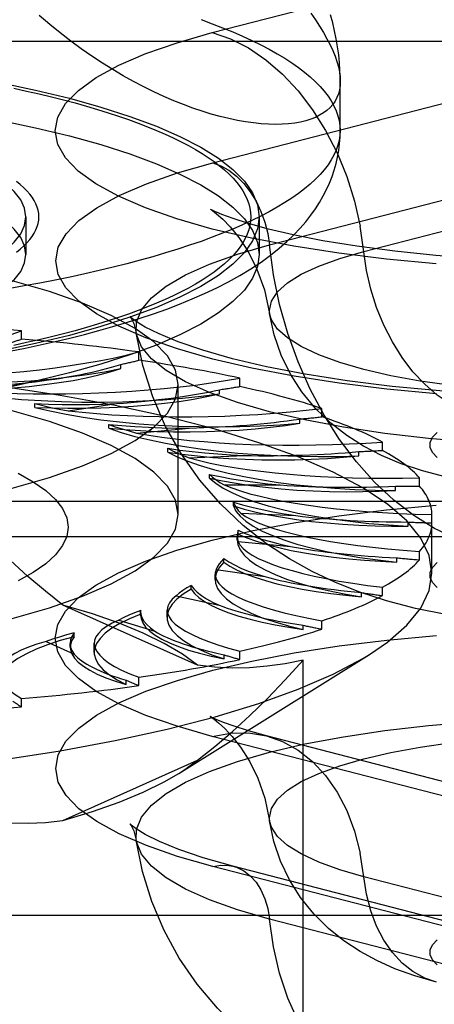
# Model space of a CAD drawing. Header units: inches. Extents: x 0 to 243, y 0 to 157.
# Tile 223 of 256: x 102.9 to 103.22, y 114.883 to 115.643. Entities that reach past the tile are written whole.
import ezdxf

# ---------------------------------------------------------------- set-up
doc = ezdxf.new("R2010")
doc.units = ezdxf.units.IN
doc.header["$LTSCALE"] = 13.357143
doc.header["$MEASUREMENT"] = 0
doc.linetypes.add('HIDDEN', pattern=[0.2, 0.1, -0.1])
doc.layers.get('0').update_dxf_attribs({"linetype": 'CONTINUOUS'})
doc.layers.add('DEFAULT_2', color=8, linetype='HIDDEN')

msp = doc.modelspace()

# ---------------------------------------------------------------- linework, layer by layer
at = {"color": 7, "linetype": 'Continuous'}
msp.add_line((103.14698, 115.55742), (103.14698, 115.5955), dxfattribs=at)
for points in [[(103.14698, 115.59542), (103.14681, 115.59201), (103.14633, 115.58878), (103.14553, 115.5857), (103.14441, 115.5828), (103.14296, 115.58007), (103.14121, 115.57751), (103.13914, 115.57514), (103.13676, 115.57295), (103.13408, 115.57095), (103.13109, 115.56915), (103.12781, 115.56754), (103.12423, 115.56613), (103.12037, 115.56493), (103.11623, 115.56393), (103.11182, 115.56316), (103.10714, 115.5626), (103.1022, 115.56227), (103.09701, 115.56217), (103.09158, 115.5623), (103.08592, 115.56267), (103.08003, 115.56328), (103.07392, 115.56414), (103.06761, 115.56525), (103.06109, 115.56662), (103.05439, 115.56825), (103.04751, 115.57015), (103.04047, 115.57231), (103.03327, 115.57475), (103.02594, 115.57745), (103.01847, 115.58044), (103.01088, 115.58372), (103.00318, 115.58728), (102.99537, 115.59113), (102.98748, 115.59528), (102.97952, 115.59973), (102.97149, 115.60447), (102.96342, 115.60951), (102.95531, 115.61487), (102.94717, 115.62052), (102.93903, 115.62649), (102.9309, 115.63276), (102.92279, 115.63934), (102.91472, 115.64622)], [(103.14698, 115.59542), (103.14696, 115.59781), (103.14677, 115.60379), (103.14638, 115.6098), (103.14577, 115.61586), (103.14495, 115.62196), (103.14392, 115.62809), (103.14266, 115.63427), (103.14119, 115.64045), (103.13952, 115.6466)], [(103.14698, 115.55742), (103.14678, 115.55361), (103.1462, 115.5498), (103.14524, 115.546), (103.14389, 115.5422), (103.14216, 115.53842), (103.14005, 115.53465), (103.13756, 115.53089), (103.13468, 115.52715), (103.13143, 115.52343), (103.12781, 115.51974), (103.12381, 115.51607), (103.11945, 115.51243), (103.11471, 115.50882), (103.10961, 115.50525), (103.10416, 115.50171), (103.09835, 115.49821), (103.09218, 115.49474), (103.08567, 115.49133), (103.07881, 115.48795), (103.07162, 115.48463), (103.06409, 115.48135), (103.05623, 115.47813), (103.04805, 115.47496), (103.03955, 115.47185), (103.03074, 115.46879), (103.02162, 115.4658), (103.0122, 115.46287), (103.00249, 115.46001), (102.9925, 115.45721), (102.98222, 115.45448), (102.97168, 115.45182), (102.96086, 115.44923), (102.94979, 115.44672), (102.93847, 115.44428), (102.9269, 115.44192), (102.9151, 115.43964), (102.90308, 115.43744), (102.89084, 115.43532)], [(103.07801, 115.45068), (103.0859, 115.45589), (103.09319, 115.46117), (103.09987, 115.46647), (103.10587, 115.4717), (103.11129, 115.47689), (103.11613, 115.48199), (103.12048, 115.48704), (103.12439, 115.49203), (103.12791, 115.497), (103.13108, 115.50196), (103.13392, 115.50691), (103.13644, 115.51187), (103.13867, 115.51683), (103.14063, 115.52181), (103.14232, 115.52682), (103.14374, 115.53187), (103.14491, 115.53695), (103.14581, 115.54203), (103.14646, 115.54713), (103.14685, 115.55226), (103.14698, 115.55742)], [(103.08343, 115.45426), (103.0832, 115.45256), (103.07939, 115.44338), (103.07304, 115.43429), (103.06422, 115.42534), (103.05295, 115.41657), (103.03929, 115.40804), (103.02331, 115.39978), (103.0051, 115.39183), (102.98474, 115.38424), (102.96235, 115.37705), (102.93803, 115.37029), (102.91191, 115.36399), (102.88411, 115.3582), (102.8548, 115.35293), (102.8241, 115.34822), (102.79218, 115.34408), (102.75921, 115.34055), (102.72534, 115.33763)], [(102.89189, 115.38715), (102.90379, 115.38951), (102.91552, 115.39197), (102.92707, 115.39454), (102.93845, 115.39723), (102.94965, 115.40003), (102.96067, 115.40295), (102.97151, 115.40599), (102.98216, 115.40917), (102.99264, 115.41249), (103.00294, 115.41596), (103.01307, 115.41959), (103.02301, 115.4234), (103.03278, 115.42741), (103.04236, 115.43162), (103.05171, 115.43605), (103.06083, 115.44072), (103.06961, 115.4456), (103.07801, 115.45068)]]:
    msp.add_lwpolyline(points, dxfattribs=at)
at = {"layer": 'DEFAULT_2', "color": 8, "linetype": 'HIDDEN'}
for p, q in [((103.04826, 115.63295), (103.28121, 115.69324)), ((104.20048, 115.62604), (100.02198, 115.62604)), ((103.04857, 115.53241), (103.28152, 115.59271)), ((103.09233, 115.4691), (103.32529, 115.5294)), ((103.16518, 115.46403), (103.39813, 115.52432)), ((102.90448, 115.49077), (102.90448, 115.46179)), ((103.08448, 115.49077), (103.08448, 115.46179)), ((103.08448, 115.46179), (103.08343, 115.45426)), ((102.90111, 115.39639), (102.90111, 115.40282)), ((102.99153, 115.38), (102.99153, 115.38644)), ((102.97771, 115.37365), (102.97771, 115.37686)), ((103.06958, 115.3598), (103.06958, 115.36623)), ((102.8733, 115.35558), (102.90638, 115.36276)), ((103.02198, 115.26088), (103.02198, 115.36134)), ((103.05384, 115.35411), (103.05384, 115.35733)), ((102.91138, 115.34371), (102.91138, 115.34664)), ((102.93693, 115.34105), (102.97434, 115.34664)), ((103.1329, 115.3364), (103.1329, 115.34283)), ((103.11572, 115.33146), (103.11572, 115.33467)), ((102.96844, 115.32762), (102.96844, 115.33054)), ((102.98986, 115.32389), (103.03044, 115.32772)), ((103.01383, 115.3092), (103.01383, 115.31212)), ((103.17955, 115.31051), (103.17955, 115.31694)), ((103.03047, 115.30462), (103.073, 115.30656)), ((103.16145, 115.30636), (103.16145, 115.30958)), ((103.04618, 115.28902), (103.04618, 115.29195)), ((103.20812, 115.28291), (103.20812, 115.28934)), ((103.05752, 115.28381), (103.10071, 115.28381)), ((103.18965, 115.27959), (103.18965, 115.28281)), ((104.20048, 115.27094), (100.14698, 115.27094)), ((103.0645, 115.2677), (103.0645, 115.27062)), ((103.07021, 115.26209), (103.11274, 115.26015)), ((103.21774, 115.21575), (103.21774, 115.26088)), ((103.19946, 115.25196), (103.19946, 115.25518)), ((100.14698, 115.24402), (104.20048, 115.24402)), ((103.06747, 115.2414), (103.06747, 115.24432)), ((103.06823, 115.24587), (103.06748, 115.24139)), ((103.06823, 115.24587), (103.06823, 115.2488)), ((103.06813, 115.24014), (103.10872, 115.23632)), ((103.05727, 115.22421), (103.05727, 115.22714)), ((103.19059, 115.22431), (103.19059, 115.22753)), ((103.20812, 115.22599), (103.20812, 115.23242)), ((103.05051, 115.21094), (103.05051, 115.2148)), ((103.05136, 115.21862), (103.08876, 115.21303)), ((103.03193, 115.20338), (103.03193, 115.2063)), ((103.17955, 115.19839), (103.17955, 115.20482)), ((103.02041, 115.19818), (103.05349, 115.19099)), ((103.1633, 115.19748), (103.1633, 115.2007)), ((103.03688, 115.14456), (102.93303, 115.19112)), ((102.99301, 115.18691), (102.99298, 115.18615)), ((102.99298, 115.18323), (102.99298, 115.18616)), ((102.99301, 115.18399), (102.99298, 115.18323)), ((102.99301, 115.18399), (102.99301, 115.18692)), ((103.01336, 115.1817), (103.01336, 115.18722)), ((102.9762, 115.17944), (103.00396, 115.17087)), ((103.11842, 115.17229), (103.11842, 115.1755)), ((103.1329, 115.1725), (103.1329, 115.17893)), ((102.94167, 115.16666), (102.94167, 115.16958)), ((102.9201, 115.16297), (102.94169, 115.15329)), ((102.93864, 115.15852), (102.93864, 115.16145)), ((102.95716, 115.15457), (102.95716, 115.16154)), ((103.02235, 115.06106), (103.16954, 115.15303)), ((103.05732, 115.14949), (103.05732, 115.1527)), ((103.06958, 115.1491), (103.06958, 115.15553)), ((103.11845, 114.7574), (103.11845, 115.14859)), ((102.98185, 115.12978), (102.98185, 115.133)), ((102.99153, 115.12889), (102.99153, 115.13533)), ((102.90111, 115.11251), (102.90111, 115.11894)), ((103.32306, 115.0298), (103.09011, 115.09009)), ((103.28121, 115.02944), (103.04826, 115.08973)), ((102.93303, 115.02488), (103.03688, 115.07143)), ((103.28152, 114.92906), (103.04857, 114.98935)), ((103.29718, 114.92919), (103.06423, 114.98949)), ((103.39813, 114.92104), (103.16518, 114.98133)), ((100.02198, 114.95163), (104.16748, 114.95163)), ((103.32529, 114.8884), (103.09233, 114.9487))]:
    msp.add_line(p, q, dxfattribs=at)
for points in [[(103.12423, 115.64809), (103.12781, 115.6429), (103.13109, 115.63786), (103.13408, 115.63295), (103.13676, 115.62819), (103.13914, 115.62358), (103.14121, 115.6191), (103.14296, 115.61478), (103.14441, 115.6106), (103.14553, 115.60657), (103.14633, 115.6027), (103.14681, 115.59898), (103.14698, 115.59542)], [(103.03955, 115.64299), (103.04805, 115.63988), (103.05623, 115.63671), (103.06409, 115.63349), (103.07162, 115.63021), (103.07881, 115.62689), (103.08567, 115.62352), (103.09218, 115.6201), (103.09835, 115.61664), (103.10416, 115.61313), (103.10961, 115.60959), (103.11471, 115.60602), (103.11945, 115.60241), (103.12381, 115.59877), (103.12781, 115.5951), (103.13143, 115.59141), (103.13468, 115.58769), (103.13756, 115.58395), (103.14005, 115.5802), (103.14216, 115.57642), (103.14389, 115.57264), (103.14524, 115.56884), (103.1462, 115.56504), (103.14678, 115.56123), (103.14698, 115.55742)], [(103.22106, 115.45459), (103.18275, 115.45813), (103.14598, 115.46263), (103.11108, 115.46803), (103.07841, 115.47431), (103.04826, 115.48137), (103.02096, 115.48918), (102.99672, 115.49763), (102.97583, 115.50667), (102.95844, 115.51618), (102.94476, 115.5261), (102.93489, 115.53631), (102.92896, 115.54672), (102.92697, 115.55724), (102.92902, 115.56776), (102.935, 115.57817), (102.94493, 115.58837), (102.95866, 115.59828), (102.97614, 115.6078), (102.99707, 115.61683), (103.02107, 115.62519), (103.04826, 115.63295)], [(103.04826, 115.63295), (103.0623, 115.62817), (103.07614, 115.62117), (103.08958, 115.61206), (103.10244, 115.60095), (103.11453, 115.588), (103.12568, 115.57341), (103.13573, 115.55737), (103.14454, 115.54012), (103.15199, 115.5219), (103.15796, 115.50296), (103.16238, 115.48358)], [(102.58448, 115.62018), (102.62024, 115.61985), (102.65563, 115.61886), (102.69076, 115.61722), (102.72534, 115.61494), (102.75921, 115.61202), (102.79218, 115.60849), (102.8241, 115.60435), (102.8548, 115.59964), (102.88411, 115.59437), (102.91191, 115.58857), (102.93803, 115.58228), (102.96235, 115.57552), (102.98474, 115.56832), (103.0051, 115.56074), (103.02331, 115.55279), (103.03929, 115.54453), (103.05295, 115.536), (103.06422, 115.52723), (103.07304, 115.51828), (103.07939, 115.50919), (103.0832, 115.5), (103.08448, 115.49077)], [(102.58448, 115.5912), (102.62024, 115.59087), (102.65563, 115.58989), (102.69076, 115.58825), (102.72534, 115.58596), (102.75921, 115.58304), (102.79218, 115.57951), (102.8241, 115.57537), (102.8548, 115.57066), (102.88411, 115.56539), (102.91191, 115.5596), (102.93803, 115.5533), (102.96235, 115.54654), (102.98474, 115.53935), (103.0051, 115.53176), (103.02331, 115.52381), (103.03929, 115.51555), (103.05295, 115.50702), (103.06422, 115.49825), (103.07304, 115.4893), (103.07939, 115.48021), (103.0832, 115.47103), (103.08448, 115.46179)], [(102.89504, 115.59003), (102.90498, 115.5879), (102.91469, 115.58569), (102.92418, 115.58342), (102.93343, 115.58109), (102.94245, 115.57869), (102.95122, 115.57624), (102.95974, 115.57372), (102.968, 115.57115), (102.976, 115.56853), (102.98373, 115.56585), (102.99118, 115.56312), (102.99836, 115.56034), (103.00525, 115.55751), (103.01186, 115.55464), (103.01817, 115.55172), (103.02419, 115.54876), (103.0299, 115.54576), (103.03531, 115.54272), (103.04041, 115.53965), (103.0452, 115.53655), (103.04967, 115.53341), (103.05382, 115.53024), (103.05765, 115.52705), (103.06116, 115.52383), (103.06434, 115.52059), (103.06719, 115.51733), (103.06971, 115.51405), (103.0719, 115.51075), (103.07375, 115.50744), (103.07527, 115.50412), (103.07645, 115.50079), (103.0773, 115.49746), (103.07781, 115.49412), (103.07798, 115.49077), (103.07781, 115.48743), (103.0773, 115.48409), (103.07645, 115.48075), (103.07527, 115.47742), (103.07375, 115.4741), (103.0719, 115.47079), (103.06971, 115.4675), (103.06719, 115.46422), (103.06434, 115.46095), (103.06116, 115.45771), (103.05765, 115.4545), (103.05382, 115.4513), (103.04967, 115.44814), (103.0452, 115.445), (103.04041, 115.44189), (103.03531, 115.43882), (103.0299, 115.43578), (103.02419, 115.43279), (103.01817, 115.42983), (103.01186, 115.42691), (103.00525, 115.42403), (102.99836, 115.42121), (102.99118, 115.41843), (102.98373, 115.4157), (102.976, 115.41302), (102.968, 115.41039), (102.95974, 115.40782), (102.95122, 115.40531), (102.94245, 115.40285), (102.93343, 115.40046), (102.92418, 115.39812), (102.91469, 115.39585), (102.90498, 115.39365), (102.89505, 115.39151)], [(102.90448, 115.49077), (102.90346, 115.49736), (102.90043, 115.5039), (102.89539, 115.51036), (102.8884, 115.51669), (102.87947, 115.52287), (102.86868, 115.52883), (102.85613, 115.53454), (102.84178, 115.54001)], [(103.22118, 115.35424), (103.18291, 115.35777), (103.14618, 115.36227), (103.11132, 115.36767), (103.07869, 115.37394), (103.04857, 115.381), (103.02129, 115.38879), (102.99708, 115.39724), (102.97621, 115.40626), (102.95884, 115.41577), (102.94518, 115.42567), (102.93531, 115.43588), (102.92939, 115.44628), (102.92741, 115.45678), (102.92945, 115.46729), (102.93543, 115.47769), (102.94535, 115.48788), (102.95906, 115.49778), (102.97652, 115.50729), (102.99743, 115.51631), (103.0214, 115.52466), (103.04857, 115.53241)], [(103.04857, 115.53241), (103.05487, 115.53016), (103.06105, 115.52673), (103.06697, 115.52217), (103.07251, 115.51659), (103.07757, 115.51009), (103.08203, 115.50282), (103.0858, 115.49492), (103.08882, 115.48655), (103.09101, 115.47789), (103.09233, 115.4691)], [(102.8971, 115.46342), (102.90009, 115.46583), (102.90281, 115.46826), (102.90525, 115.47071), (102.9074, 115.47318), (102.90927, 115.47567), (102.91086, 115.47816), (102.91216, 115.48067), (102.91317, 115.48319), (102.9139, 115.48571), (102.91433, 115.48824), (102.91448, 115.49077), (102.91433, 115.4933), (102.9139, 115.49583), (102.91317, 115.49835), (102.91216, 115.50087), (102.91086, 115.50338), (102.90927, 115.50588), (102.9074, 115.50836), (102.90525, 115.51083), (102.90281, 115.51328), (102.90009, 115.51571), (102.8971, 115.51812)], [(102.90448, 115.46179), (102.90346, 115.46838), (102.90043, 115.47492), (102.89539, 115.48138), (102.8884, 115.48772), (102.87947, 115.49389), (102.86868, 115.49986), (102.85613, 115.50557), (102.84178, 115.51103)], [(103.05147, 115.49434), (103.05012, 115.49494), (103.04725, 115.49634), (103.04679, 115.49659), (103.04836, 115.49555), (103.0516, 115.49311), (103.05628, 115.48902), (103.06211, 115.48302), (103.06878, 115.47479), (103.0759, 115.46394), (103.08271, 115.45048), (103.08848, 115.43449), (103.0925, 115.41606)], [(103.59205, 115.48174), (103.57267, 115.47713), (103.54999, 115.47259), (103.52395, 115.46827), (103.49502, 115.46438), (103.46369, 115.46109), (103.43042, 115.4585), (103.39577, 115.45672), (103.36025, 115.4558), (103.32443, 115.45577), (103.28885, 115.45663), (103.25406, 115.45836), (103.22063, 115.46089), (103.18904, 115.46416), (103.15989, 115.46802), (103.13355, 115.47234), (103.11063, 115.47688), (103.0916, 115.48135), (103.07621, 115.48559), (103.06433, 115.48939), (103.05572, 115.49257), (103.05147, 115.49434)], [(103.08448, 115.49077), (103.0832, 115.48154), (103.07939, 115.47236), (103.07304, 115.46326), (103.06422, 115.45431), (103.05295, 115.44555), (103.03929, 115.43701), (103.02331, 115.42875), (103.0051, 115.42081), (102.98474, 115.41322), (102.96235, 115.40603), (102.93803, 115.39927), (102.91191, 115.39297), (102.88411, 115.38718), (102.8548, 115.38191), (102.8241, 115.37719), (102.79218, 115.37306), (102.75921, 115.36952), (102.72534, 115.3666)], [(102.87947, 115.45868), (102.8884, 115.46485), (102.89539, 115.47119), (102.90043, 115.47765), (102.90346, 115.48419), (102.90448, 115.49077)], [(103.25269, 115.33759), (103.24218, 115.34117), (103.23183, 115.3464), (103.22176, 115.35323), (103.21214, 115.36154), (103.20309, 115.37123), (103.19475, 115.38216), (103.18722, 115.39416), (103.18063, 115.40707), (103.17505, 115.42071), (103.17058, 115.43489), (103.16727, 115.44939), (103.16238, 115.48358)], [(103.02198, 115.36134), (103.01985, 115.37244), (103.01357, 115.38343), (103.00312, 115.39421), (102.98867, 115.40467), (102.9703, 115.41471), (102.94824, 115.42425), (102.92266, 115.43317), (102.89383, 115.44141), (102.86201, 115.44887), (102.82754, 115.45549), (102.7907, 115.4612), (102.7519, 115.46595), (102.71147, 115.46969), (102.66983, 115.4724), (102.62756, 115.47402), (102.58448, 115.47457)], [(102.98955, 115.4013), (102.98978, 115.40949), (102.99363, 115.41897), (103.00129, 115.42829), (103.01267, 115.43735), (103.02764, 115.44606), (103.04605, 115.45431), (103.0677, 115.46202), (103.09233, 115.4691)], [(103.0925, 115.41606), (103.09232, 115.4185), (103.09388, 115.42571), (103.09856, 115.43283), (103.10628, 115.43977), (103.11695, 115.44644), (103.13045, 115.45276), (103.14659, 115.45864), (103.16518, 115.46403)], [(103.25269, 115.23713), (103.23616, 115.24257), (103.21981, 115.25025), (103.2038, 115.26011), (103.1883, 115.27204), (103.17347, 115.28592), (103.15947, 115.3016), (103.14644, 115.31891), (103.13453, 115.33768), (103.12384, 115.35771), (103.11451, 115.37879), (103.10661, 115.4007), (103.10024, 115.42321), (103.09547, 115.44609), (103.09233, 115.4691)], [(102.84178, 115.41255), (102.85613, 115.41802), (102.86868, 115.42373), (102.87947, 115.4297), (102.8884, 115.43587), (102.89539, 115.44221), (102.90043, 115.44867), (102.90346, 115.45521), (102.90448, 115.46179)], [(102.9931, 115.4077), (102.98951, 115.41), (102.98573, 115.41285), (102.98464, 115.41387), (102.98555, 115.41262), (102.98765, 115.40848), (102.98955, 115.4013)], [(103.51698, 115.37298), (103.49618, 115.36816), (103.47343, 115.36399), (103.44901, 115.36049), (103.42324, 115.35773), (103.39643, 115.35573), (103.36893, 115.35452), (103.34108, 115.35412), (103.31323, 115.35452), (103.28573, 115.35573), (103.25892, 115.35773), (103.23315, 115.36049), (103.20873, 115.36399), (103.18598, 115.36816), (103.16518, 115.37298), (103.14659, 115.37836), (103.13045, 115.38425), (103.11695, 115.39057), (103.10628, 115.39724), (103.09856, 115.40417), (103.09388, 115.41129), (103.0925, 115.41606)], [(103.46079, 115.29157), (103.43625, 115.28617), (103.41188, 115.28241), (103.38826, 115.27997), (103.36496, 115.27857), (103.34184, 115.2781), (103.31875, 115.27851), (103.29522, 115.27986), (103.27213, 115.28217), (103.24967, 115.2855), (103.22886, 115.28972), (103.21049, 115.2946), (103.19391, 115.30019), (103.17889, 115.3065), (103.16499, 115.3137), (103.15203, 115.32192), (103.13975, 115.33147), (103.12792, 115.34286), (103.11731, 115.35572), (103.10849, 115.36942), (103.10134, 115.38409), (103.09595, 115.39972), (103.0925, 115.41606)], [(103.61793, 115.38113), (103.59143, 115.3749), (103.56189, 115.36918), (103.52946, 115.36409), (103.49464, 115.35977), (103.45791, 115.35632), (103.41971, 115.3538), (103.38055, 115.35228), (103.34089, 115.35177), (103.30123, 115.35229), (103.26206, 115.35382), (103.22385, 115.35635), (103.18711, 115.35981), (103.15226, 115.36415), (103.11982, 115.36926), (103.09015, 115.37502), (103.06377, 115.38125), (103.04092, 115.38776), (103.02204, 115.39424), (103.00729, 115.40033), (102.99652, 115.40572), (102.9931, 115.4077)], [(103.58983, 115.34034), (103.56246, 115.33397), (103.53267, 115.32836), (103.50078, 115.3236), (103.46715, 115.31972), (103.43213, 115.31678), (103.39611, 115.3148), (103.35949, 115.3138), (103.32267, 115.3138), (103.28605, 115.3148), (103.25003, 115.31678), (103.21501, 115.31972), (103.18138, 115.3236), (103.14949, 115.32836), (103.1197, 115.33397), (103.09233, 115.34034), (103.0677, 115.34742), (103.04605, 115.35513), (103.02764, 115.36339), (103.01267, 115.37209), (103.00129, 115.38116), (102.99363, 115.39048), (102.98978, 115.39996), (102.98955, 115.4013)], [(103.22964, 115.18343), (103.20499, 115.1885), (103.18272, 115.19436), (103.1622, 115.20104), (103.14337, 115.20846), (103.12537, 115.21692), (103.10775, 115.22672), (103.09014, 115.23831), (103.07197, 115.25259), (103.05448, 115.26916), (103.03858, 115.28746), (103.02438, 115.3075), (103.01224, 115.32899), (103.00226, 115.35188), (102.99462, 115.37607), (102.98955, 115.4013)], [(103.21774, 115.21575), (103.21557, 115.22928), (103.2091, 115.24273), (103.19836, 115.25598), (103.18342, 115.26897), (103.1644, 115.28159), (103.14141, 115.29376), (103.11462, 115.30539), (103.08421, 115.31642), (103.05038, 115.32676), (103.01337, 115.33633), (102.97343, 115.34509), (102.93084, 115.35296), (102.88587, 115.35989), (102.83885, 115.36584), (102.7901, 115.37077), (102.73993, 115.37463), (102.68871, 115.37741), (102.63677, 115.37909), (102.58448, 115.37965)], [(103.02198, 115.26088), (103.01985, 115.27198), (103.01357, 115.28297), (103.00312, 115.29375), (102.98867, 115.30421), (102.9703, 115.31426), (102.94824, 115.32379), (102.92266, 115.33271), (102.89383, 115.34095), (102.86201, 115.34841), (102.82754, 115.35503), (102.7907, 115.36074), (102.7519, 115.3655), (102.71147, 115.36924), (102.66983, 115.37194), (102.62756, 115.37356), (102.58448, 115.37412)], [(102.7695, 115.36707), (102.78412, 115.36549), (102.79908, 115.36422), (102.81442, 115.36326), (102.83002, 115.36262), (102.84576, 115.36231), (102.86155, 115.36231), (102.87728, 115.36265), (102.89287, 115.3633), (102.90819, 115.36428), (102.92318, 115.36557), (102.93771, 115.36716), (102.95171, 115.36905), (102.96503, 115.37121), (102.97771, 115.37365)], [(102.84439, 115.357), (102.85723, 115.35707), (102.86993, 115.3574), (102.88253, 115.35798), (102.89491, 115.35882), (102.907, 115.3599), (102.91873, 115.36122), (102.93003, 115.36277), (102.94082, 115.36455), (102.95105, 115.36654), (102.96065, 115.36873), (102.96952, 115.37109), (102.97771, 115.37365)], [(102.58448, 115.2481), (102.62756, 115.24866), (102.66983, 115.25028), (102.71147, 115.25298), (102.7519, 115.25672), (102.7907, 115.26148), (102.82754, 115.26719), (102.86201, 115.27381), (102.89383, 115.28127), (102.92266, 115.28951), (102.94824, 115.29843), (102.9703, 115.30796), (102.98867, 115.31801), (103.00312, 115.32847), (103.01357, 115.33925), (103.01985, 115.35024), (103.02198, 115.36134)], [(102.84439, 115.357), (102.85772, 115.35478), (102.8716, 115.35286), (102.88607, 115.35123), (102.901, 115.34989), (102.91629, 115.34888), (102.93184, 115.34817), (102.94756, 115.34779), (102.96335, 115.34774), (102.9791, 115.34801), (102.99472, 115.34861), (103.01011, 115.34952), (103.02516, 115.35075), (103.03972, 115.35228), (103.05384, 115.35411)], [(102.84441, 115.35992), (102.855, 115.35996), (102.86551, 115.36018), (102.87594, 115.36057), (102.88625, 115.36113), (102.89639, 115.36186), (102.90638, 115.36276)], [(102.91138, 115.34371), (102.92407, 115.34321), (102.9368, 115.34296), (102.9496, 115.34296), (102.96235, 115.34323), (102.97499, 115.34375), (102.98743, 115.34453), (102.99959, 115.34555), (103.01142, 115.34681), (103.02282, 115.34831), (103.03374, 115.35004), (103.04407, 115.35197), (103.05384, 115.35411)], [(102.91138, 115.34371), (102.92302, 115.34093), (102.9354, 115.33841), (102.94856, 115.33615), (102.96236, 115.33417), (102.97674, 115.33248), (102.99159, 115.33109), (103.00681, 115.33001), (103.02232, 115.32925), (103.03802, 115.32881), (103.0538, 115.32869), (103.06956, 115.3289), (103.08521, 115.32944), (103.10058, 115.33029), (103.11572, 115.33146)], [(102.9114, 115.34664), (102.92186, 115.3462), (102.93235, 115.34594), (102.94288, 115.34585), (102.95342, 115.34594), (102.96389, 115.3462), (102.97434, 115.34664)], [(102.9114, 115.34664), (102.91745, 115.34513), (102.92372, 115.3437), (102.93021, 115.34234), (102.93693, 115.34105)], [(102.96844, 115.32762), (102.9806, 115.32655), (102.99297, 115.32573), (103.00557, 115.32516), (103.01831, 115.32485), (103.03111, 115.3248), (103.04388, 115.325), (103.05655, 115.32546), (103.06904, 115.32618), (103.08128, 115.32714), (103.09319, 115.32835), (103.10465, 115.32978), (103.11572, 115.33146)], [(102.96844, 115.32762), (102.97804, 115.32435), (102.98854, 115.32132), (102.99998, 115.3185), (103.01225, 115.31593), (103.02527, 115.31362), (103.03896, 115.31158), (103.05323, 115.30983), (103.06799, 115.30838), (103.08315, 115.30725), (103.09861, 115.30642), (103.11428, 115.30592), (103.13005, 115.30574), (103.14575, 115.30589), (103.16145, 115.30636)], [(102.96846, 115.33054), (102.97847, 115.32964), (102.98862, 115.32891), (102.99894, 115.32835), (103.00937, 115.32797), (103.01987, 115.32775), (103.03044, 115.32772)], [(102.96846, 115.33054), (102.9734, 115.32879), (102.97862, 115.3271), (102.98411, 115.32546), (102.98986, 115.32389)], [(103.22173, 115.3051), (103.21812, 115.3089), (103.21631, 115.31278), (103.21631, 115.31669), (103.21815, 115.32057), (103.22177, 115.32437)], [(103.01385, 115.31212), (103.0231, 115.31078), (103.03261, 115.30961), (103.0424, 115.3086), (103.05241, 115.30775), (103.06261, 115.30707), (103.073, 115.30656)], [(103.01385, 115.31212), (103.01755, 115.31017), (103.02155, 115.30827), (103.02585, 115.30642), (103.03047, 115.30462)], [(103.01383, 115.3092), (103.02509, 115.3076), (103.03672, 115.30624), (103.04876, 115.30511), (103.06109, 115.30423), (103.07366, 115.30361), (103.08637, 115.30323), (103.09915, 115.30312), (103.11194, 115.30326), (103.12464, 115.30366), (103.13718, 115.30431), (103.14943, 115.30521), (103.16145, 115.30636)], [(103.01383, 115.3092), (103.0211, 115.30555), (103.0294, 115.30209), (103.03878, 115.2988), (103.04913, 115.29572), (103.06041, 115.29286), (103.07252, 115.29024), (103.0854, 115.28788), (103.09897, 115.28579), (103.11314, 115.28398), (103.12781, 115.28248), (103.14291, 115.28128), (103.15831, 115.2804), (103.17388, 115.27983), (103.18965, 115.27959)], [(102.89847, 115.29277), (102.91011, 115.28625), (102.91974, 115.27951), (102.92728, 115.2726), (102.9327, 115.26556), (102.93596, 115.25843), (102.93705, 115.25126), (102.93596, 115.24409), (102.93269, 115.23696), (102.92726, 115.22992), (102.91972, 115.223), (102.91008, 115.21626), (102.89844, 115.20974)], [(103.04618, 115.28902), (103.05619, 115.28694), (103.06673, 115.28508), (103.07783, 115.28343), (103.08939, 115.28201), (103.10134, 115.28083), (103.11361, 115.27989), (103.12612, 115.2792), (103.13881, 115.27876), (103.15158, 115.27859), (103.16437, 115.27867), (103.17704, 115.279), (103.18965, 115.27959)], [(103.04618, 115.28902), (103.05089, 115.28511), (103.05675, 115.28132), (103.06377, 115.27766), (103.0719, 115.27416), (103.08108, 115.27084), (103.09125, 115.26771), (103.10236, 115.26481), (103.11431, 115.26214), (103.12706, 115.25973), (103.1405, 115.25758), (103.15456, 115.25573), (103.16914, 115.25416), (103.18409, 115.25291), (103.19946, 115.25196)], [(103.04619, 115.29194), (103.05441, 115.29021), (103.06299, 115.28863), (103.07195, 115.28719), (103.08124, 115.2859), (103.09082, 115.28478), (103.10071, 115.28381)], [(103.04619, 115.29194), (103.04853, 115.28986), (103.05119, 115.28781), (103.05419, 115.28579), (103.05752, 115.28381)], [(102.93303, 115.19112), (102.91951, 115.2017), (102.90595, 115.21322), (102.89238, 115.22569), (102.87871, 115.23912), (102.86485, 115.25355), (102.85085, 115.26897)], [(103.04826, 115.08973), (103.02107, 115.09749), (102.99707, 115.10585), (102.97614, 115.11488), (102.95866, 115.1244), (102.94493, 115.1343), (102.935, 115.14451), (102.92902, 115.15492), (102.92697, 115.16544), (102.92896, 115.17595), (102.93489, 115.18637), (102.94476, 115.19658), (102.95844, 115.20649), (102.97583, 115.21601), (102.99672, 115.22504), (103.02096, 115.2335), (103.04826, 115.2413), (103.07841, 115.24837), (103.11108, 115.25464), (103.14598, 115.26005), (103.18275, 115.26455), (103.22106, 115.26809)], [(103.0645, 115.2677), (103.07296, 115.2652), (103.08209, 115.26289), (103.09192, 115.26077), (103.10235, 115.25885), (103.11332, 115.25715), (103.12478, 115.25567), (103.13664, 115.25443), (103.14884, 115.25343), (103.1613, 115.25268), (103.17394, 115.25219), (103.18665, 115.25195), (103.19946, 115.25196)], [(103.0645, 115.2677), (103.06651, 115.26363), (103.06974, 115.25964), (103.07421, 115.25572), (103.07986, 115.25191), (103.08667, 115.24822), (103.09459, 115.24468), (103.10357, 115.24132), (103.11356, 115.23816), (103.12449, 115.23521), (103.13629, 115.2325), (103.14889, 115.23004), (103.1622, 115.22784), (103.17609, 115.22594), (103.19059, 115.22431)], [(103.06451, 115.27062), (103.07144, 115.26854), (103.07883, 115.2666), (103.08668, 115.26478), (103.09497, 115.2631), (103.10365, 115.26155), (103.11274, 115.26015)], [(103.06451, 115.27062), (103.06541, 115.26846), (103.06666, 115.26632), (103.06826, 115.2642), (103.07021, 115.26209)], [(102.58448, 115.14765), (102.62756, 115.1482), (102.66983, 115.14982), (102.71147, 115.15253), (102.7519, 115.15627), (102.7907, 115.16102), (102.82754, 115.16673), (102.86201, 115.17335), (102.89383, 115.18081), (102.92266, 115.18905), (102.94824, 115.19797), (102.9703, 115.20751), (102.98867, 115.21755), (103.00312, 115.22801), (103.01357, 115.23879), (103.01985, 115.24978), (103.02198, 115.26088)], [(103.06824, 115.24879), (103.06768, 115.24663), (103.06747, 115.24432)], [(103.06747, 115.24432), (103.06763, 115.2423), (103.06813, 115.24014)], [(103.06823, 115.24587), (103.07489, 115.24303), (103.08233, 115.24035), (103.09058, 115.23782), (103.09957, 115.23546), (103.10924, 115.23329), (103.11952, 115.23132), (103.13037, 115.22957), (103.14172, 115.22803), (103.15349, 115.22674), (103.16561, 115.22568), (103.17796, 115.22487), (103.19059, 115.22431)], [(103.06824, 115.24879), (103.07367, 115.24644), (103.07964, 115.24419), (103.08616, 115.24205), (103.09319, 115.24002), (103.10071, 115.23811), (103.10872, 115.23632)], [(103.06748, 115.24139), (103.06799, 115.23771), (103.06976, 115.23364), (103.07276, 115.22963), (103.077, 115.2257), (103.08242, 115.22186), (103.08902, 115.21815), (103.09673, 115.21458), (103.10552, 115.21119), (103.11531, 115.20798), (103.12608, 115.20499), (103.13771, 115.20223), (103.1501, 115.19973), (103.1633, 115.19748)], [(103.05727, 115.22713), (103.05527, 115.22503), (103.05361, 115.22291), (103.05231, 115.22077), (103.05136, 115.21862)], [(103.05727, 115.22713), (103.06104, 115.22457), (103.06541, 115.22209), (103.07039, 115.21969), (103.07596, 115.21737), (103.08208, 115.21515), (103.08876, 115.21303)], [(103.05727, 115.22421), (103.05378, 115.22021), (103.05155, 115.21618), (103.05056, 115.2121), (103.05051, 115.21093)], [(103.05727, 115.22421), (103.06192, 115.22112), (103.06745, 115.21814), (103.07387, 115.21527), (103.08114, 115.21255), (103.0892, 115.20998), (103.09801, 115.20758), (103.10752, 115.20536), (103.11766, 115.20334), (103.12839, 115.20154), (103.13961, 115.19995), (103.15124, 115.1986), (103.1633, 115.19748)], [(103.22173, 115.20465), (103.21812, 115.20844), (103.21631, 115.21233), (103.21631, 115.21624), (103.21815, 115.22011), (103.22177, 115.22391)], [(103.16954, 115.15303), (103.18342, 115.16253), (103.19836, 115.17551), (103.2091, 115.18877), (103.21557, 115.20221), (103.21774, 115.21575)], [(103.03194, 115.2063), (103.02855, 115.20431), (103.0255, 115.2023), (103.02278, 115.20025), (103.02041, 115.19818)], [(103.03194, 115.2063), (103.03393, 115.2036), (103.03657, 115.20096), (103.03986, 115.19837), (103.04379, 115.19584), (103.04833, 115.19338), (103.05349, 115.19099)], [(103.05051, 115.21093), (103.05083, 115.20802), (103.05236, 115.20395), (103.05513, 115.19993), (103.05913, 115.19597), (103.06433, 115.19212), (103.07071, 115.18838), (103.07821, 115.18478), (103.0868, 115.18135), (103.09641, 115.17811), (103.10694, 115.17509), (103.11842, 115.17229)], [(103.03193, 115.20338), (103.02582, 115.19959), (103.02091, 115.19572), (103.01721, 115.19175), (103.01473, 115.18771), (103.01351, 115.18364), (103.01336, 115.1817)], [(103.03193, 115.20338), (103.03444, 115.20012), (103.03788, 115.19694), (103.04229, 115.19383), (103.04762, 115.19082), (103.05384, 115.18792), (103.0609, 115.18516), (103.06878, 115.18255), (103.07741, 115.18011), (103.08676, 115.17785), (103.09675, 115.17578), (103.1073, 115.17393), (103.11842, 115.17229)], [(103.03688, 115.14456), (103.02522, 115.1531), (103.01125, 115.16135), (102.99492, 115.16933), (102.97638, 115.17698), (102.95577, 115.18424), (102.93303, 115.19112)], [(102.99301, 115.18399), (102.98445, 115.18054), (102.97702, 115.17695), (102.9707, 115.1732), (102.96555, 115.16934), (102.96162, 115.16538), (102.9589, 115.16136), (102.95744, 115.15729), (102.95716, 115.15457)], [(102.99301, 115.18691), (102.98834, 115.18511), (102.98398, 115.18326), (102.97994, 115.18137), (102.9762, 115.17944)], [(102.99298, 115.18615), (102.99316, 115.18417), (102.99399, 115.18145), (102.99549, 115.17875), (102.99766, 115.17608), (103.00048, 115.17346), (103.00396, 115.17087)], [(102.99298, 115.18323), (102.99328, 115.18067), (102.99454, 115.17738), (102.9968, 115.17412), (103.00002, 115.17092), (103.00421, 115.16779), (103.00931, 115.16475), (103.01532, 115.16183), (103.02218, 115.15903), (103.02987, 115.15639), (103.03833, 115.1539), (103.04747, 115.15161), (103.05732, 115.14949)], [(103.01336, 115.1817), (103.01353, 115.17955), (103.01483, 115.17548), (103.01736, 115.17145), (103.02113, 115.16748), (103.02611, 115.1636), (103.03227, 115.15984), (103.03955, 115.15622), (103.0479, 115.15277), (103.05732, 115.14949)], [(102.94167, 115.16666), (102.93092, 115.16364), (102.92119, 115.16044), (102.91246, 115.15703), (102.9048, 115.15346), (102.89827, 115.14974), (102.89289, 115.1459), (102.88873, 115.14196), (102.88578, 115.13794), (102.88408, 115.13388), (102.88362, 115.13039)], [(102.94167, 115.16957), (102.93586, 115.16801), (102.93033, 115.16639), (102.92508, 115.1647), (102.9201, 115.16297)], [(103.04857, 114.98935), (103.0214, 114.9971), (102.99743, 115.00546), (102.97652, 115.01447), (102.95906, 115.02399), (102.94535, 115.03388), (102.93543, 115.04407), (102.92945, 115.05448), (102.92741, 115.06498), (102.92939, 115.07548), (102.93531, 115.08589), (102.94518, 115.09609), (102.95884, 115.106), (102.97621, 115.1155), (102.99708, 115.12453), (103.02129, 115.13297), (103.04857, 115.14077), (103.07869, 115.14783), (103.11132, 115.15409), (103.14618, 115.15949), (103.18291, 115.16399), (103.22118, 115.16752)], [(102.94167, 115.16957), (102.93998, 115.16687), (102.93897, 115.16415), (102.93864, 115.16145)], [(102.94167, 115.16666), (102.93971, 115.16337), (102.93875, 115.16008), (102.93864, 115.15853)], [(102.93864, 115.16145), (102.93898, 115.1587), (102.94, 115.15599), (102.94169, 115.15329)], [(102.93864, 115.15853), (102.93878, 115.15676), (102.93981, 115.15346), (102.94182, 115.15019), (102.94482, 115.14697), (102.94877, 115.14382), (102.95366, 115.14076), (102.95945, 115.13781), (102.96611, 115.13499), (102.97357, 115.13231), (102.98185, 115.12978)], [(102.58448, 115.05185), (102.63677, 115.05241), (102.68871, 115.05408), (102.73993, 115.05686), (102.7901, 115.06073), (102.83885, 115.06565), (102.88587, 115.0716), (102.93084, 115.07854), (102.97343, 115.08641), (103.01337, 115.09516), (103.05038, 115.10474), (103.08421, 115.11508), (103.11462, 115.1261), (103.14141, 115.13774), (103.1644, 115.14991), (103.16954, 115.15303)], [(102.95716, 115.15457), (102.95723, 115.1532), (102.95828, 115.14913), (102.96058, 115.14509), (102.96412, 115.1411), (102.96887, 115.13721), (102.97477, 115.13344), (102.98185, 115.12978)], [(103.03688, 115.07143), (103.0503, 115.08193), (103.06376, 115.09336), (103.07723, 115.10572), (103.0908, 115.11903), (103.10455, 115.13333), (103.11845, 115.14859)], [(103.11845, 115.14859), (103.10442, 115.14577), (103.0906, 115.14379), (103.07701, 115.14266), (103.06357, 115.14239), (103.05018, 115.14303), (103.03688, 115.14456)], [(102.98955, 115.00965), (102.98978, 115.01784), (102.99363, 115.02732), (103.00129, 115.03664), (103.01267, 115.0457), (103.02764, 115.05441), (103.04605, 115.06266), (103.0677, 115.07037), (103.09233, 115.07746), (103.1197, 115.08383), (103.14949, 115.08943), (103.18138, 115.0942), (103.21501, 115.09808), (103.25003, 115.10102), (103.28605, 115.103), (103.32267, 115.104), (103.35949, 115.104), (103.39611, 115.103), (103.43213, 115.10102), (103.46715, 115.09808), (103.50078, 115.0942), (103.53267, 115.08943), (103.56246, 115.08383), (103.58983, 115.07746)], [(103.04728, 115.10468), (103.04671, 115.10498), (103.04737, 115.10457), (103.04961, 115.10301), (103.05315, 115.10017), (103.05789, 115.09581), (103.06363, 115.08964), (103.07006, 115.08137), (103.07684, 115.07064), (103.08328, 115.0575), (103.08871, 115.04206), (103.0925, 115.02441)], [(103.09011, 115.09009), (103.07611, 115.09397), (103.06509, 115.09748), (103.05684, 115.10048), (103.05117, 115.10282), (103.04789, 115.10436), (103.04728, 115.10468)], [(103.04826, 115.08973), (103.0623, 115.09222), (103.07614, 115.09238), (103.09011, 115.09009)], [(103.09011, 115.09009), (103.10244, 115.08577), (103.11453, 115.07909), (103.12568, 115.07026), (103.13573, 115.05943), (103.14454, 115.04674), (103.15199, 115.03237), (103.15796, 115.01652), (103.16238, 114.99943)], [(103.0925, 115.02441), (103.09232, 115.02685), (103.09388, 115.03406), (103.09856, 115.04118), (103.10628, 115.04812), (103.11695, 115.05479), (103.13045, 115.06111), (103.14659, 115.067), (103.16518, 115.07238), (103.18598, 115.07719), (103.20873, 115.08137), (103.23315, 115.08486), (103.25892, 115.08763), (103.28573, 115.08962), (103.31323, 115.09083), (103.34108, 115.09124), (103.36893, 115.09083), (103.39643, 115.08962), (103.42324, 115.08763), (103.44901, 115.08486), (103.47343, 115.08137), (103.49618, 115.07719), (103.51698, 115.07238)], [(103.02232, 115.06104), (103.02522, 115.0629), (103.03688, 115.07143)], [(102.93303, 115.02488), (102.95577, 115.03176), (102.97638, 115.03902), (102.99492, 115.04667), (103.01125, 115.05465), (103.02232, 115.06104)], [(102.85085, 115.02905), (102.86499, 115.02617), (102.87892, 115.02415), (102.8926, 115.02299), (102.90614, 115.02271), (102.91963, 115.02334), (102.93303, 115.02488)], [(102.98952, 115.01834), (102.98573, 115.0212), (102.98463, 115.02222), (102.98555, 115.02097), (102.98766, 115.01683), (102.98955, 115.00965)], [(103.16518, 114.98133), (103.14659, 114.98671), (103.13045, 114.9926), (103.11695, 114.99892), (103.10628, 115.00559), (103.09856, 115.01253), (103.09388, 115.01965), (103.0925, 115.02441)], [(103.22137, 114.89992), (103.20452, 114.90482), (103.18921, 114.91037), (103.17528, 114.91658), (103.16223, 114.92366), (103.14978, 114.93188), (103.1379, 114.94144), (103.12652, 114.95274), (103.11632, 114.96544), (103.10781, 114.979), (103.10093, 114.99344), (103.09579, 115.00865), (103.0925, 115.02441)], [(103.06423, 114.98949), (103.04115, 114.99604), (103.02232, 115.00248), (103.00745, 115.00861), (102.99658, 115.01404), (102.98952, 115.01834)], [(103.19531, 114.79924), (103.17504, 114.80506), (103.15608, 114.81166), (103.13853, 114.81895), (103.12148, 114.82729), (103.10436, 114.83715), (103.0871, 114.84888), (103.06935, 114.86323), (103.05226, 114.87986), (103.03661, 114.89834), (103.02273, 114.91849), (103.01105, 114.93976), (103.00156, 114.96214), (102.99434, 114.98553), (102.98955, 115.00965)], [(103.09233, 114.9487), (103.0677, 114.95578), (103.04605, 114.96349), (103.02764, 114.97174), (103.01267, 114.98045), (103.00129, 114.98951), (102.99363, 114.99883), (102.98978, 115.00831), (102.98955, 115.00965)], [(103.22137, 114.89992), (103.21214, 114.90315), (103.20309, 114.90816), (103.19475, 114.91476), (103.18722, 114.92287), (103.18063, 114.93237), (103.17505, 114.94313), (103.17058, 114.95498), (103.16727, 114.96778), (103.16238, 114.99943)], [(103.04857, 114.98935), (103.05487, 114.99037), (103.06105, 114.99012), (103.06423, 114.98949)], [(103.06423, 114.98949), (103.06697, 114.98863), (103.07251, 114.98592), (103.07757, 114.98204), (103.08203, 114.97708), (103.0858, 114.97114), (103.08882, 114.96433), (103.09101, 114.9568), (103.09233, 114.9487)], [(103.19531, 114.79924), (103.1883, 114.80131), (103.17347, 114.80751), (103.15947, 114.81594), (103.14644, 114.82651), (103.13453, 114.83911), (103.12384, 114.85361), (103.11451, 114.86986), (103.10661, 114.88768), (103.10024, 114.9069), (103.09547, 114.92731), (103.09233, 114.9487)], [(103.22177, 114.91342), (103.21815, 114.91721), (103.21631, 114.92109), (103.21631, 114.925), (103.21812, 114.92888), (103.22173, 114.93268)]]:
    msp.add_lwpolyline(points, dxfattribs=at)
for centre, major_axis, ratio, start_param, end_param in [((102.74029, 115.42125), (0.19813, 0.01059), 0.228952, -1.675983, -0.636132), ((102.58448, 115.26088), (0.63321, 0.03386), 0.228952, 1.034957, 1.20949), ((102.74029, 115.41479), (0.19813, 0.00933), 0.220754, -0.727569, -0.634291), ((102.58448, 115.26088), (0.63323, 0.02983), 0.220754, 0.862266, 1.036798), ((102.85326, 115.41164), (0.19813, 0.00933), 0.220754, -1.848675, -0.808824), ((102.85326, 115.40518), (0.19814, 0.00781), 0.213694, -0.900123, -0.806844), ((102.58448, 115.26088), (0.63324, 0.02495), 0.213694, 0.689712, 0.864245), ((102.84732, 115.39335), (0.16428, 0.00647), 0.213694, -1.21149, -0.662443), ((102.95806, 115.39709), (0.19814, 0.00781), 0.213694, -2.021228, -0.981377), ((102.94279, 115.37928), (0.16429, 0.00502), 0.207977, -1.383961, -0.834914), ((102.95806, 115.39063), (0.19814, 0.00606), 0.207977, -1.072594, -0.979315), ((102.58448, 115.26088), (0.63325, 0.01936), 0.207977, 0.517241, 0.691774), ((103.0515, 115.37806), (0.19814, 0.00606), 0.207977, -2.193699, -1.153848), ((103.02738, 115.36114), (0.16429, 0.00343), 0.203768, -1.556389, -1.007342), ((103.0515, 115.3716), (0.19814, 0.00414), 0.203768, -1.245022, -1.151744), ((102.58448, 115.26088), (0.63326, 0.01322), 0.203768, 0.344813, 0.519346), ((103.13076, 115.35511), (0.19814, 0.00414), 0.203768, -2.366128, -1.326277), ((103.13076, 115.34865), (0.19814, 0.0021), 0.201193, -1.417432, -1.324153), ((102.58448, 115.26088), (0.63326, 0.0067), 0.201193, 0.172403, 0.346936), ((103.19342, 115.32895), (0.19814, 0.0021), 0.201193, -2.538537, -1.498686), ((103.0985, 115.33947), (0.16429, 0.00174), 0.201193, -1.728799, -1.179752), ((103.23758, 115.30038), (0.19814, 0), 0.200326, -2.71094, -1.671089), ((103.15401, 115.31494), (0.16429, 0), 0.200326, -1.901202, -1.352155), ((103.19342, 115.32249), (0.19814, 0), 0.200326, -1.589835, -1.496556), ((102.58448, 115.26088), (0.63326, 0), 0.200326, 0, 0.174533), ((103.26189, 115.27025), (0.19814, -0.0021), 0.201193, -2.883343, -1.843492), ((103.19222, 115.28828), (0.16429, -0.00174), 0.201193, -2.073605, -1.524558), ((103.23758, 115.29392), (0.19814, -0.0021), 0.201193, -1.762238, -1.66896), ((102.58448, 115.26088), (0.63326, -0.0067), 0.201193, -0.172403, 0.00213), ((103.26562, 115.23949), (0.19814, -0.00414), 0.203768, -3.055753, -2.015902), ((103.21195, 115.26031), (0.16429, -0.00343), 0.203768, -2.246015, -1.696967), ((103.26189, 115.26379), (0.19814, -0.00414), 0.203768, -1.934647, -1.841369), ((102.58448, 115.26088), (0.63326, -0.01322), 0.203768, -0.344813, -0.17028), ((103.24865, 115.20902), (0.19814, -0.00606), 0.207977, 3.055004, 4.094855), ((103.21263, 115.23188), (0.16429, -0.00502), 0.207977, -2.418443, -1.869396), ((103.2115, 115.17978), (0.19814, -0.00781), 0.213694, 2.882533, 3.922384), ((102.58448, 115.26088), (0.63325, -0.01936), 0.207977, -0.517241, -0.342708), ((103.26562, 115.23303), (0.19814, -0.00606), 0.207977, -2.107076, -2.013797), ((103.19421, 115.20385), (0.16428, -0.00647), 0.213694, -2.590914, -2.041867), ((103.1553, 115.15266), (0.19813, -0.00933), 0.220754, 2.70998, 3.74983), ((103.24865, 115.20256), (0.19814, -0.00781), 0.213694, -2.279547, -2.186269), ((103.15727, 115.17707), (0.16428, -0.00774), 0.220754, -2.763468, -2.21442), ((102.58448, 115.26088), (0.63324, -0.02495), 0.213694, -0.689712, -0.515179), ((103.08176, 115.12847), (0.19813, -0.01059), 0.228952, 2.537288, 3.577139), ((103.10293, 115.15236), (0.16428, -0.00878), 0.228952, -2.936159, -2.387112), ((103.2115, 115.17333), (0.19813, -0.00933), 0.220754, -2.4521, -2.358822), ((102.58448, 115.26088), (0.63323, -0.02983), 0.220754, -0.862266, -0.687733), ((102.58448, 115.26088), (0.63321, -0.03386), 0.228952, -1.034957, -0.860424), ((103.1553, 115.1462), (0.19813, -0.01059), 0.228952, -2.624792, -2.531513), ((103.08176, 115.12202), (0.19812, -0.01155), 0.238051, -2.797693, -2.704414), ((102.58448, 115.26088), (0.6332, -0.0369), 0.238051, -1.207858, -1.033325)]:
    msp.add_ellipse(centre, major_axis=major_axis, ratio=ratio, start_param=start_param, end_param=end_param, dxfattribs=at)

doc.saveas('drawing.dxf')
